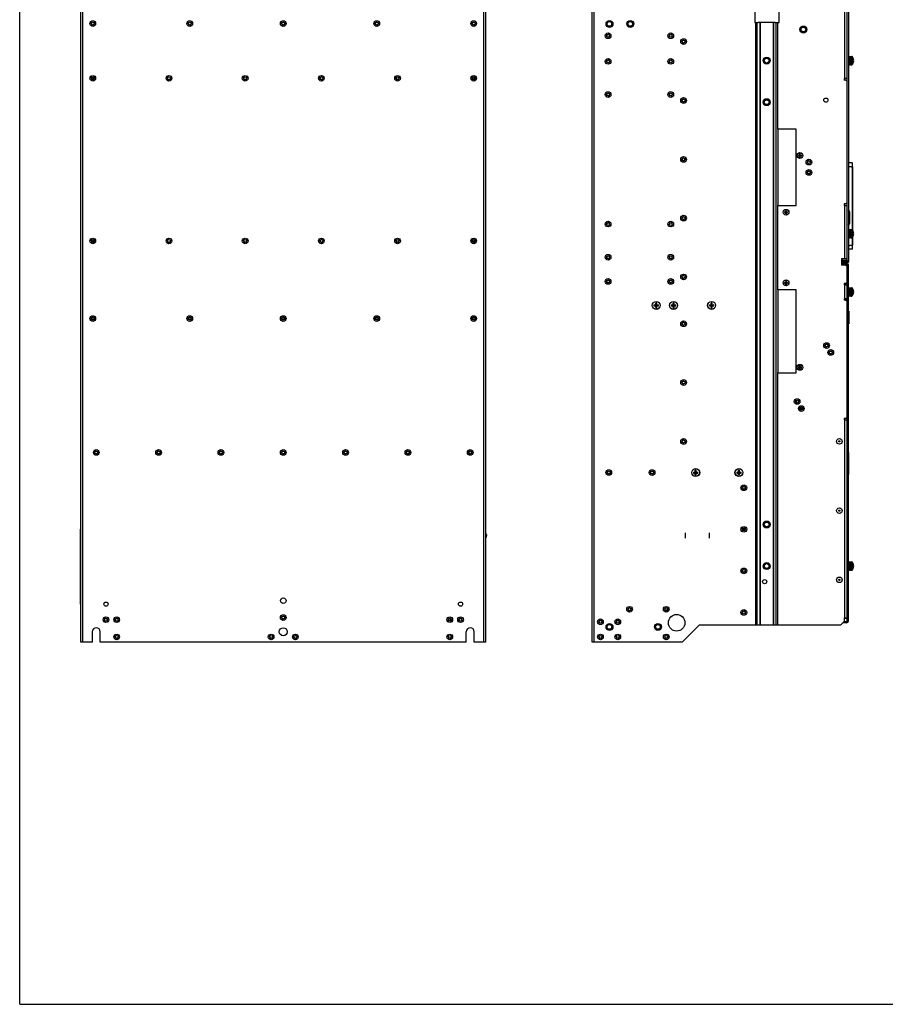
# Model space of a CAD drawing. Header units: millimetres. Extents: x 0 to 2500, y 0 to 2200.
# Tile 1 of 67: x 0 to 1250, y 0 to 1422. Entities that reach past the tile are written whole.
import ezdxf

# ---------------------------------------------------------------- set-up
doc = ezdxf.new("R2010")
doc.units = ezdxf.units.MM
doc.header["$LTSCALE"] = 143.407407
doc.layers.get('0').update_dxf_attribs({"linetype": 'CONTINUOUS'})
for name, color, linetype in [('00_COMPONENTS', 7, 'CONTINUOUS'), ('_1361227', 7, 'CONTINUOUS'), ('_14741', 7, 'CONTINUOUS'), ('_2051367', 7, 'CONTINUOUS'), ('_689620', 7, 'CONTINUOUS'), ('_8934', 7, 'CONTINUOUS'), ('_987985', 7, 'CONTINUOUS')]:
    doc.layers.add(name, color=color, linetype=linetype)

msp = doc.modelspace()

# ---------------------------------------------------------------- linework, layer by layer
at = {"color": 7, "linetype": 'CONTINUOUS'}
for q in [(0, 2200), (0, 2200), (2500, 0), (2500, 0)]:
    msp.add_line((0, 0), q, dxfattribs=at)
at = {"layer": '00_COMPONENTS', "color": 7, "linetype": 'CONTINUOUS'}
for p, q in [((829.7, 523.1), (829.7, 1707.1)), ((88.1, 523.1), (88.1, 1473.1)), ((91.1, 523.1), (91.1, 1473.1)), ((670.1, 523.1), (670.1, 1473.1)), ((673.1, 523.1), (673.1, 1473.1)), ((826.7, 523.1), (826.7, 1470.1)), ((1061.7, 1446.1), (1061.7, 1418.1)), ((1096.7, 1418.1), (1096.7, 1443.6)), ((1191.7, 1337.1), (1191.7, 1438.1)), ((1194.7, 1074.1), (1194.7, 1442.6)), ((1196.7, 1442.6), (1196.7, 1074.1)), ((1061.7, 1418.1), (1066.6, 1418.1)), ((1062.8, 548.1), (1062.8, 1418.1)), ((1064.9, 548.1), (1064.9, 1418.1)), ((1068.8, 1418.1), (1068.8, 548.1)), ((1069.5, 1418.1), (1069.5, 548.1)), ((1088, 1418.1), (1088, 548.1)), ((1088.7, 1418.1), (1088.7, 548.1)), ((1090.9, 1418.1), (1096.7, 1418.1)), ((1092.5, 548.1), (1092.5, 1418.1)), ((1094.7, 1264.1), (1094.6, 1418.1)), ((1196.7, 1369.1), (1198.3, 1369.1)), ((1198.3, 1357.1), (1198.3, 1369.1)), ((1198.3, 1369), (1199.6, 1369)), ((1199.6, 1369.1), (1199.6, 1357.1)), ((1199.6, 1369.1), (1201.9, 1369.1)), ((1201.9, 1357.1), (1201.9, 1369.1)), ((1202.4, 1357.4), (1202.4, 1368.9)), ((1203.7, 1366.2), (1203.7, 1366.2)), ((1196.7, 1357.1), (1198.3, 1357.1)), ((1199.6, 1357.2), (1198.3, 1357.2)), ((1199.6, 1357.1), (1201.9, 1357.1)), ((1204.1, 1363.8), (1203.7, 1363.8)), ((1203.7, 1362.4), (1204.1, 1362.4)), ((1203.7, 1360), (1203.7, 1360)), ((1204.1, 1364.5), (1204.1, 1363.8)), ((1204.1, 1362.4), (1204.1, 1361.8)), ((105.4, 1339.7), (105.4, 1335.6)), ((217.4, 1338.7), (217.4, 1336.6)), ((327.4, 1338.7), (327.4, 1336.6)), ((433.9, 1338.7), (433.9, 1336.6)), ((543.9, 1338.7), (543.9, 1336.6)), ((655.9, 1339.7), (655.9, 1335.6)), ((1190.7, 1337.1), (1190.7, 1335.1)), ((1194.7, 1337.1), (1190.7, 1337.1)), ((1192.7, 1335.1), (1190.7, 1335.1)), ((1194.7, 1333.1), (1192.7, 1335.1)), ((1094.7, 1264.1), (1094.7, 1154.1)), ((1121.2, 1264.1), (1094.7, 1264.1)), ((1121.2, 1154.1), (1121.2, 1264.1)), ((1124.5, 1226.7), (1124.5, 1225.6)), ((1124.5, 1226.7), (1126, 1226.7)), ((1124.5, 1225.6), (1126, 1225.6)), ((1125.8, 1226.7), (1125.8, 1225.6)), ((1126.2, 1226.8), (1126.2, 1228.3)), ((1127.2, 1228.3), (1126.2, 1228.3)), ((1127.2, 1227.1), (1126.2, 1227.1)), ((1126.2, 1223.9), (1126.2, 1225.5)), ((1126.2, 1225.2), (1127.2, 1225.2)), ((1126.2, 1223.9), (1127.2, 1223.9)), ((1127.2, 1226.8), (1127.2, 1228.3)), ((1127.2, 1223.9), (1127.2, 1225.5)), ((1127.4, 1226.7), (1128.9, 1226.7)), ((1127.4, 1225.6), (1128.9, 1225.6)), ((1127.7, 1225.6), (1127.7, 1226.7)), ((1128.9, 1225.6), (1128.9, 1226.7)), ((1202, 1215.4), (1196.7, 1215.6)), ((1202.1, 1215.4), (1202, 1215.4)), ((1202.1, 1215.3), (1202.1, 1215.4)), ((1202.2, 1215.3), (1202.1, 1215.3)), ((1202.2, 1215.3), (1202.2, 1215.3)), ((1202.2, 1215.3), (1202.2, 1215.3)), ((1202.3, 1215.2), (1202.2, 1215.3)), ((1202.3, 1215.1), (1202.3, 1215.2)), ((1202.3, 1215.2), (1202.3, 1215.2)), ((1202.3, 1215.2), (1202.3, 1215.2)), ((1202.3, 1215.1), (1202.3, 1215.1)), ((1202.3, 1215.1), (1202.3, 1215.1)), ((1202.3, 1215.1), (1202.3, 1215.1)), ((1202.3, 1215), (1202.3, 1215.1)), ((1202.3, 1215), (1202.3, 1215)), ((1202.4, 1215), (1202.3, 1215)), ((1202.3, 1209.6), (1202.3, 1119)), ((1202.4, 1214.9), (1202.4, 1215)), ((1202.4, 1214.9), (1202.4, 1214.9)), ((1202.4, 1214.9), (1202.4, 1214.9)), ((1202.4, 1214.8), (1202.4, 1214.9)), ((1202.4, 1214.8), (1202.4, 1214.8)), ((1202.4, 1214.8), (1202.4, 1214.8)), ((1202.4, 1214.7), (1202.4, 1214.8)), ((1202.4, 1214.7), (1202.4, 1214.7)), ((1202.4, 1214.6), (1202.4, 1214.7)), ((1202.4, 1214.6), (1202.4, 1214.6)), ((1202.4, 1214.5), (1202.4, 1214.6)), ((1202.4, 1214.4), (1202.4, 1214.5)), ((1202.5, 1214.3), (1202.4, 1214.4)), ((1202.4, 1214.4), (1202.4, 1214.4)), ((1202.5, 1214.2), (1202.5, 1214.3)), ((1202.5, 1214.2), (1202.5, 1214.2)), ((1202.5, 1214.1), (1202.5, 1214.2)), ((1202.5, 1214), (1202.5, 1214.1)), ((1202.5, 1213.9), (1202.5, 1214)), ((1202.5, 1213.9), (1202.5, 1213.9)), ((1202.5, 1213.8), (1202.5, 1213.9)), ((1202.5, 1213.7), (1202.5, 1213.8)), ((1202.5, 1213.6), (1202.5, 1213.7)), ((1202.5, 1213.5), (1202.5, 1213.6)), ((1202.5, 1213.4), (1202.5, 1213.5)), ((1202.5, 1213.3), (1202.5, 1213.4)), ((1202.5, 1213.2), (1202.5, 1213.3)), ((1202.5, 1213.1), (1202.5, 1213.2)), ((1202.5, 1213), (1202.5, 1213.1)), ((1202.6, 1212.9), (1202.5, 1213)), ((1202.6, 1212.8), (1202.6, 1212.9)), ((1202.6, 1212.6), (1202.6, 1212.8)), ((1202.6, 1212.5), (1202.6, 1212.6)), ((1202.6, 1212.4), (1202.6, 1212.5)), ((1202.6, 1212.3), (1202.6, 1212.4)), ((1202.6, 1212.1), (1202.6, 1212.3)), ((1202.6, 1212), (1202.6, 1212.1)), ((1202.6, 1211.9), (1202.6, 1212)), ((1202.6, 1211.7), (1202.6, 1211.9)), ((1202.6, 1211.6), (1202.6, 1211.7)), ((1202.6, 1211.4), (1202.6, 1211.6)), ((1202.6, 1211.3), (1202.6, 1211.4)), ((1202.6, 1211.1), (1202.6, 1211.3)), ((1202.6, 1211), (1202.6, 1211.1)), ((1202.6, 1210.8), (1202.6, 1211)), ((1202.6, 1210.7), (1202.6, 1210.8)), ((1202.6, 1210.5), (1202.6, 1210.7)), ((1202.6, 1210.3), (1202.6, 1210.5)), ((1202.6, 1210.2), (1202.6, 1210.3)), ((1202.6, 1210), (1202.6, 1210.2)), ((1202.6, 1209.8), (1202.6, 1210)), ((1202.6, 1209.6), (1202.6, 1209.8)), ((1202.6, 1209.6), (1202.6, 1118.5)), ((1141.2, 1202.6), (1141.2, 1203)), ((1141.5, 1202.6), (1141.2, 1202.6)), ((1094.7, 1032.1), (1094.7, 1154.1)), ((1094.7, 1154.1), (1121.2, 1154.1)), ((1190.7, 1156.1), (1190.7, 1154.1)), ((1192.7, 1156.1), (1190.7, 1156.1)), ((1190.7, 1154.1), (1194.7, 1154.1)), ((1191.7, 1076.6), (1191.7, 1154.1)), ((1192.7, 1156.1), (1194.7, 1158.1)), ((1104.5, 1144.7), (1104.5, 1143.6)), ((1104.5, 1144.7), (1106, 1144.7)), ((1104.5, 1143.6), (1106, 1143.6)), ((1105.8, 1144.7), (1105.8, 1143.6)), ((1106.2, 1144.8), (1106.2, 1146.3)), ((1107.2, 1146.3), (1106.2, 1146.3)), ((1107.2, 1145.1), (1106.2, 1145.1)), ((1106.2, 1141.9), (1106.2, 1143.5)), ((1106.2, 1143.2), (1107.2, 1143.2)), ((1106.2, 1141.9), (1107.2, 1141.9)), ((1107.2, 1144.8), (1107.2, 1146.3)), ((1107.2, 1141.9), (1107.2, 1143.5)), ((1107.4, 1144.7), (1108.9, 1144.7)), ((1107.4, 1143.6), (1108.9, 1143.6)), ((1107.7, 1143.6), (1107.7, 1144.7)), ((1108.9, 1143.6), (1108.9, 1144.7)), ((1197.2, 1147.1), (1197.2, 1146.5)), ((1197.7, 1144.9), (1197.7, 1128)), ((1198.2, 1144.4), (1197.7, 1144.5)), ((1198.2, 1144.9), (1198.2, 1128)), ((1197.2, 1126.5), (1197.2, 1125.9)), ((1198.2, 1128.5), (1197.7, 1128.5)), ((1196.7, 1119.1), (1198.3, 1119.1)), ((1198.3, 1107.1), (1198.3, 1119.1)), ((1198.3, 1119), (1199.6, 1119)), ((1199.6, 1119.1), (1199.6, 1107.1)), ((1199.6, 1119.1), (1201.9, 1119.1)), ((1201.9, 1107.1), (1201.9, 1119.1)), ((1202.4, 1107.4), (1202.4, 1118.9)), ((1203.7, 1116.2), (1203.7, 1116.2)), ((1204.1, 1113.8), (1203.7, 1113.8)), ((1203.7, 1112.4), (1204.1, 1112.4)), ((1203.7, 1110), (1203.7, 1110)), ((1204.1, 1114.5), (1204.1, 1113.8)), ((1204.1, 1112.4), (1204.1, 1111.8)), ((105.4, 1104.7), (105.4, 1100.6)), ((217.4, 1103.7), (217.4, 1101.6)), ((327.4, 1103.7), (327.4, 1101.6)), ((433.9, 1103.7), (433.9, 1101.6)), ((543.9, 1103.7), (543.9, 1101.6)), ((655.9, 1104.7), (655.9, 1100.6)), ((1196.7, 1107.1), (1198.3, 1107.1)), ((1199.6, 1107.2), (1198.3, 1107.2)), ((1199.6, 1107.1), (1201.9, 1107.1)), ((1202.3, 1107.3), (1202.3, 1096.5)), ((1202.6, 1107.7), (1202.6, 1096.6)), ((1202.6, 1096.3), (1202.6, 1096.6)), ((1202.6, 1096.1), (1202.6, 1096.3)), ((1202.6, 1096), (1202.6, 1096.1)), ((1202.6, 1095.8), (1202.6, 1096)), ((1202.6, 1095.6), (1202.6, 1095.8)), ((1202.6, 1095.5), (1202.6, 1095.6)), ((1202.6, 1095.3), (1202.6, 1095.5)), ((1202.6, 1095.2), (1202.6, 1095.3)), ((1202.6, 1095), (1202.6, 1095.2)), ((1202, 1090.7), (1196.7, 1090.6)), ((1202, 1090.7), (1202.1, 1090.8)), ((1202.1, 1090.8), (1202.2, 1090.8)), ((1202.1, 1090.8), (1202.1, 1090.8)), ((1202.2, 1090.9), (1202.3, 1090.9)), ((1202.2, 1090.8), (1202.2, 1090.9)), ((1202.2, 1090.8), (1202.2, 1090.8)), ((1202.3, 1091.1), (1202.4, 1091.1)), ((1202.3, 1091.1), (1202.3, 1091.1)), ((1202.3, 1091.1), (1202.3, 1091.1)), ((1202.3, 1091), (1202.3, 1091.1)), ((1202.3, 1091), (1202.3, 1091)), ((1202.3, 1091), (1202.3, 1091)), ((1202.3, 1090.9), (1202.3, 1091)), ((1202.3, 1090.9), (1202.3, 1090.9)), ((1202.3, 1090.9), (1202.3, 1090.9)), ((1202.4, 1091.7), (1202.5, 1091.8)), ((1202.4, 1091.7), (1202.4, 1091.7)), ((1202.4, 1091.6), (1202.4, 1091.7)), ((1202.4, 1091.6), (1202.4, 1091.6)), ((1202.4, 1091.5), (1202.4, 1091.6)), ((1202.4, 1091.5), (1202.4, 1091.5)), ((1202.4, 1091.4), (1202.4, 1091.5)), ((1202.4, 1091.4), (1202.4, 1091.4)), ((1202.4, 1091.3), (1202.4, 1091.4)), ((1202.4, 1091.3), (1202.4, 1091.3)), ((1202.4, 1091.2), (1202.4, 1091.3)), ((1202.4, 1091.2), (1202.4, 1091.2)), ((1202.4, 1091.2), (1202.4, 1091.2)), ((1202.4, 1091.1), (1202.4, 1091.2)), ((1202.5, 1093.1), (1202.6, 1093.3)), ((1202.5, 1093), (1202.5, 1093.1)), ((1202.5, 1092.9), (1202.5, 1093)), ((1202.5, 1092.8), (1202.5, 1092.9)), ((1202.5, 1092.7), (1202.5, 1092.8)), ((1202.5, 1092.6), (1202.5, 1092.7)), ((1202.5, 1092.5), (1202.5, 1092.6)), ((1202.5, 1092.4), (1202.5, 1092.5)), ((1202.5, 1092.3), (1202.5, 1092.4)), ((1202.5, 1092.3), (1202.5, 1092.3)), ((1202.5, 1092.2), (1202.5, 1092.3)), ((1202.5, 1092.1), (1202.5, 1092.2)), ((1202.5, 1092), (1202.5, 1092.1)), ((1202.5, 1091.9), (1202.5, 1092)), ((1202.5, 1091.9), (1202.5, 1091.9)), ((1202.5, 1091.8), (1202.5, 1091.9)), ((1202.6, 1094.9), (1202.6, 1095)), ((1202.6, 1094.7), (1202.6, 1094.9)), ((1202.6, 1094.6), (1202.6, 1094.7)), ((1202.6, 1094.4), (1202.6, 1094.6)), ((1202.6, 1094.3), (1202.6, 1094.4)), ((1202.6, 1094.1), (1202.6, 1094.3)), ((1202.6, 1094), (1202.6, 1094.1)), ((1202.6, 1093.9), (1202.6, 1094)), ((1202.6, 1093.7), (1202.6, 1093.9)), ((1202.6, 1093.6), (1202.6, 1093.7)), ((1202.6, 1093.5), (1202.6, 1093.6)), ((1202.6, 1093.4), (1202.6, 1093.5)), ((1202.6, 1093.3), (1202.6, 1093.4)), ((1186.7, 1076.6), (1186.7, 1067.6)), ((1194.7, 1076.6), (1186.7, 1076.6)), ((1186.7, 1073.6), (1194.2, 1073.6)), ((1186.7, 1071.6), (1194.2, 1071.6)), ((1186.7, 1070.6), (1194.2, 1070.6)), ((1186.7, 1068.6), (1194.2, 1068.6)), ((1192.7, 1067.6), (1186.7, 1067.6)), ((1187.4, 1076.6), (1187.4, 1073.6)), ((1193.9, 1074.8), (1187.4, 1074.5)), ((1187.7, 1073.6), (1187.7, 1071.6)), ((1187.7, 1070.6), (1187.7, 1071.6)), ((1187.7, 1070.6), (1187.7, 1068.6)), ((1188.7, 1071.6), (1188.7, 1070.6)), ((1188.7, 1067.6), (1188.7, 1068.6)), ((1189.7, 1073.6), (1189.7, 1071.6)), ((1189.7, 1070.6), (1189.7, 1068.6)), ((1194.7, 1065.6), (1192.7, 1067.6)), ((1193.9, 1073.6), (1193.9, 1074.8)), ((1194.7, 553.6), (1194.7, 1068.1)), ((1196.7, 1073), (1196.7, 1072.1)), ((1196.7, 553.6), (1196.7, 1068.1)), ((1104.5, 1042.7), (1104.5, 1041.6)), ((1104.5, 1042.7), (1106, 1042.7)), ((1104.5, 1041.6), (1106, 1041.6)), ((1105.8, 1042.7), (1105.8, 1041.6)), ((1106.2, 1042.8), (1106.2, 1044.3)), ((1107.2, 1044.3), (1106.2, 1044.3)), ((1107.2, 1043.1), (1106.2, 1043.1)), ((1106.2, 1039.9), (1106.2, 1041.5)), ((1106.2, 1041.2), (1107.2, 1041.2)), ((1106.2, 1039.9), (1107.2, 1039.9)), ((1107.2, 1042.8), (1107.2, 1044.3)), ((1107.2, 1039.9), (1107.2, 1041.5)), ((1107.4, 1042.7), (1108.9, 1042.7)), ((1107.4, 1041.6), (1108.9, 1041.6)), ((1107.7, 1041.6), (1107.7, 1042.7)), ((1108.9, 1041.6), (1108.9, 1042.7)), ((1190.7, 1041.1), (1190.7, 1039.1)), ((1192.7, 1041.1), (1190.7, 1041.1)), ((1190.7, 1039.1), (1194.7, 1039.1)), ((1191.7, 1017.1), (1191.7, 1041.1)), ((1192.7, 1041.1), (1194.7, 1043.1)), ((1192.7, 1039.1), (1192.7, 1041.1)), ((1094.7, 1032.1), (1094.7, 912.1)), ((1121.2, 1032.1), (1094.7, 1032.1)), ((1121.2, 912.1), (1121.2, 1032.1)), ((1196.7, 1035.1), (1198.3, 1035.1)), ((1198.3, 1023.1), (1198.3, 1035.1)), ((1198.3, 1035), (1199.6, 1035)), ((1199.6, 1035.1), (1199.6, 1023.1)), ((1199.6, 1035.1), (1201.9, 1035.1)), ((1201.9, 1023.1), (1201.9, 1035.1)), ((1202.4, 1023.4), (1202.4, 1034.9)), ((1203.7, 1032.2), (1203.7, 1032.2)), ((1204.1, 1029.8), (1203.7, 1029.8)), ((1203.7, 1028.4), (1204.1, 1028.4)), ((1203.7, 1026), (1203.7, 1026)), ((1204.1, 1030.5), (1204.1, 1029.8)), ((1204.1, 1028.4), (1204.1, 1027.8)), ((915.9, 1010.3), (915.9, 1008.9)), ((915.9, 1010.3), (918.2, 1010.3)), ((917.6, 1010.3), (917.6, 1008.9)), ((918.5, 1010.7), (918.5, 1012.9)), ((919.9, 1012.9), (918.5, 1012.9)), ((919.9, 1011.2), (918.5, 1011.2)), ((919.9, 1010.7), (919.9, 1012.9)), ((920.3, 1010.3), (922.5, 1010.3)), ((920.8, 1008.9), (920.8, 1010.3)), ((922.5, 1008.9), (922.5, 1010.3)), ((940.9, 1010.3), (940.9, 1008.9)), ((940.9, 1010.3), (943.2, 1010.3)), ((942.6, 1010.3), (942.6, 1008.9)), ((943.5, 1010.7), (943.5, 1012.9)), ((944.9, 1012.9), (943.5, 1012.9)), ((944.9, 1011.2), (943.5, 1011.2)), ((944.9, 1010.7), (944.9, 1012.9)), ((945.3, 1010.3), (947.5, 1010.3)), ((945.8, 1008.9), (945.8, 1010.3)), ((947.5, 1008.9), (947.5, 1010.3)), ((995.9, 1010.3), (995.9, 1008.9)), ((995.9, 1010.3), (998.2, 1010.3)), ((997.6, 1010.3), (997.6, 1008.9)), ((998.5, 1010.7), (998.5, 1012.9)), ((999.9, 1012.9), (998.5, 1012.9)), ((999.9, 1011.2), (998.5, 1011.2)), ((999.9, 1010.7), (999.9, 1012.9)), ((1000.3, 1010.3), (1002.5, 1010.3)), ((1000.8, 1008.9), (1000.8, 1010.3)), ((1002.5, 1008.9), (1002.5, 1010.3)), ((1194.7, 1019.1), (1190.7, 1019.1)), ((1190.7, 1019.1), (1190.7, 1017.1)), ((1192.7, 1017.1), (1190.7, 1017.1)), ((1192.7, 1019.1), (1192.7, 1017.1)), ((1194.7, 1015.1), (1192.7, 1017.1)), ((1196.7, 1023.1), (1198.3, 1023.1)), ((1196.8, 1022.1), (1197, 1022.1)), ((1197, 1001.4), (1197, 1023.1)), ((1199.6, 1023.2), (1198.3, 1023.2)), ((1199.6, 1023.1), (1201.9, 1023.1)), ((915.9, 1008.9), (918.2, 1008.9)), ((918.5, 1006.3), (918.5, 1008.6)), ((918.5, 1008.1), (919.9, 1008.1)), ((918.5, 1006.3), (919.9, 1006.3)), ((919.9, 1006.3), (919.9, 1008.6)), ((920.3, 1008.9), (922.5, 1008.9)), ((940.9, 1008.9), (943.2, 1008.9)), ((943.5, 1006.3), (943.5, 1008.6)), ((943.5, 1008.1), (944.9, 1008.1)), ((943.5, 1006.3), (944.9, 1006.3)), ((944.9, 1006.3), (944.9, 1008.6)), ((945.3, 1008.9), (947.5, 1008.9)), ((995.9, 1008.9), (998.2, 1008.9)), ((998.5, 1006.3), (998.5, 1008.6)), ((998.5, 1008.1), (999.9, 1008.1)), ((998.5, 1006.3), (999.9, 1006.3)), ((999.9, 1006.3), (999.9, 1008.6)), ((1000.3, 1008.9), (1002.5, 1008.9)), ((1196.7, 1001.4), (1197.2, 1001.4)), ((1197.2, 1001.4), (1197.2, 991.4)), ((103.9, 989.6), (107.4, 989.6)), ((104.3, 992.1), (107, 992.1)), ((243.9, 989.6), (247.4, 989.6)), ((244.3, 992.1), (247, 992.1)), ((378.9, 989.6), (382.4, 989.6)), ((379.3, 992.1), (382, 992.1)), ((513.9, 989.6), (517.4, 989.6)), ((514.3, 992.1), (517, 992.1)), ((653.9, 989.6), (657.4, 989.6)), ((654.3, 992.1), (657, 992.1)), ((1196.7, 991.4), (1197.2, 991.4)), ((1196.7, 982.9), (1197.1, 982.9)), ((1197.1, 991.4), (1197.1, 982.9)), ((1094.6, 548.1), (1094.7, 912.1)), ((1094.7, 912.1), (1121.2, 912.1)), ((1124.5, 920.7), (1126, 920.7)), ((1124.5, 920.7), (1124.5, 919.6)), ((1124.5, 919.6), (1126, 919.6)), ((1125.8, 920.7), (1125.8, 919.6)), ((1127.2, 922.3), (1126.2, 922.3)), ((1126.2, 920.8), (1126.2, 922.3)), ((1127.2, 921.1), (1126.2, 921.1)), ((1126.2, 917.9), (1126.2, 919.5)), ((1126.2, 919.2), (1127.2, 919.2)), ((1126.2, 917.9), (1127.2, 917.9)), ((1127.2, 920.8), (1127.2, 922.3)), ((1127.2, 917.9), (1127.2, 919.5)), ((1127.4, 920.7), (1128.9, 920.7)), ((1127.4, 919.6), (1128.9, 919.6)), ((1127.7, 919.6), (1127.7, 920.7)), ((1128.9, 919.6), (1128.9, 920.7)), ((1121.5, 869), (1121.5, 872.3)), ((1121.6, 868.9), (1121.6, 872.4)), ((1124.6, 869.9), (1124.6, 871.4)), ((1130.7, 860.9), (1126.7, 860.9)), ((1126.9, 859.8), (1130.6, 859.8)), ((1130.1, 859.1), (1127.4, 859.1)), ((1192.7, 846.1), (1190.7, 846.1)), ((1190.7, 846.1), (1190.7, 844.1)), ((1190.7, 844.1), (1194.7, 844.1)), ((1191.7, 558.1), (1191.7, 844.1)), ((1192.7, 846.1), (1194.7, 848.1)), ((112.7, 797.5), (111.4, 795.2)), ((649.9, 795.2), (648.6, 797.5)), ((1197, 797.1), (1196.8, 797.1)), ((1197, 797.1), (1197, 765.1)), ((1197, 792.1), (1196.8, 792.1)), ((972.9, 768.8), (972.9, 767.4)), ((972.9, 768.8), (975.2, 768.8)), ((974.6, 768.8), (974.6, 767.4)), ((975.5, 769.2), (975.5, 771.4)), ((976.9, 771.4), (975.5, 771.4)), ((976.9, 769.7), (975.5, 769.7)), ((976.9, 769.2), (976.9, 771.4)), ((977.3, 768.8), (979.5, 768.8)), ((977.8, 767.4), (977.8, 768.8)), ((979.5, 767.4), (979.5, 768.8)), ((1035.4, 768.8), (1037.7, 768.8)), ((1035.4, 768.8), (1035.4, 767.4)), ((1037.1, 768.8), (1037.1, 767.4)), ((1039.4, 771.4), (1038, 771.4)), ((1038, 769.2), (1038, 771.4)), ((1039.4, 769.7), (1038, 769.7)), ((1039.4, 769.2), (1039.4, 771.4)), ((1039.8, 768.8), (1042, 768.8)), ((1040.3, 767.4), (1040.3, 768.8)), ((1042, 767.4), (1042, 768.8)), ((1197, 770.1), (1196.8, 770.1)), ((972.9, 767.4), (975.2, 767.4)), ((975.5, 764.8), (975.5, 767.1)), ((975.5, 766.6), (976.9, 766.6)), ((975.5, 764.8), (976.9, 764.8)), ((976.9, 764.8), (976.9, 767.1)), ((977.3, 767.4), (979.5, 767.4)), ((1035.4, 767.4), (1037.7, 767.4)), ((1038, 764.8), (1038, 767.1)), ((1038, 766.6), (1039.4, 766.6)), ((1038, 764.8), (1039.4, 764.8)), ((1039.4, 764.8), (1039.4, 767.1)), ((1039.8, 767.4), (1042, 767.4)), ((1197, 765.1), (1196.8, 765.1)), ((87.9, 578.1), (87.9, 686.1)), ((87.9, 686.1), (88.1, 686.1)), ((87.9, 684.1), (88.1, 684.1)), ((961.2, 681.1), (961.2, 673.1)), ((996.2, 673.1), (996.2, 681.1)), ((1196.7, 639.1), (1198.3, 639.1)), ((1196.7, 627.1), (1198.3, 627.1)), ((1198.3, 627.1), (1198.3, 639.1)), ((1198.3, 639), (1199.6, 639)), ((1199.6, 627.2), (1198.3, 627.2)), ((1199.6, 639.1), (1201.9, 639.1)), ((1199.6, 639.1), (1199.6, 627.1)), ((1199.6, 627.1), (1201.9, 627.1)), ((1201.9, 627.1), (1201.9, 639.1)), ((1202.4, 627.4), (1202.4, 638.9)), ((1203.7, 636.2), (1203.7, 636.2)), ((1204.1, 633.8), (1203.7, 633.8)), ((1203.7, 632.4), (1204.1, 632.4)), ((1203.7, 630), (1203.7, 630)), ((1204.1, 634.5), (1204.1, 633.8)), ((1204.1, 632.4), (1204.1, 631.8)), ((87.9, 580.1), (88.1, 580.1)), ((87.9, 578.1), (88.1, 578.1)), ((931.7, 570.3), (935.6, 569.9)), ((935.4, 569.4), (931.9, 569.8)), ((1190.7, 558.1), (1196.7, 558.1)), ((1190.7, 558.1), (1190.7, 553.1)), ((1194.7, 560.1), (1196.7, 560.1)), ((981.7, 548.1), (956.7, 523.1)), ((981.7, 548.1), (1185.7, 548.1)), ((1185.7, 548.1), (1190.7, 553.1)), ((1194.2, 551.1), (1188.7, 551.1)), ((1190.7, 553.1), (1194.2, 553.1)), ((104.9, 523.1), (104.9, 538.1)), ((116.4, 523.1), (116.4, 538.1)), ((644.9, 523.1), (644.9, 538.1)), ((656.4, 523.1), (656.4, 538.1)), ((104.9, 523.1), (88.1, 523.1)), ((644.9, 523.1), (116.4, 523.1)), ((673.1, 523.1), (656.4, 523.1)), ((956.7, 523.1), (826.7, 523.1))]:
    msp.add_line(p, q, dxfattribs=at)
for centre, radius in [((105.6, 1416.6), 4.1), ((105.6, 1416.6), 2.25), ((105.6, 1416.6), 2.05), ((245.6, 1416.6), 4.1), ((245.6, 1416.6), 2.25), ((245.6, 1416.6), 2.05), ((380.6, 1416.6), 4.1), ((380.6, 1416.6), 2.25), ((380.6, 1416.6), 2.05), ((515.6, 1416.6), 4.1), ((515.6, 1416.6), 2.25), ((515.6, 1416.6), 2.05), ((655.6, 1416.6), 4.1), ((655.6, 1416.6), 2.25), ((655.6, 1416.6), 2.05), ((851.7, 1416.1), 5), ((851.7, 1416.1), 4.1), ((851.7, 1416.1), 3.4), ((881.7, 1416.1), 5), ((881.7, 1416.1), 4.1), ((881.7, 1416.1), 3.4), ((1131.7, 1408.1), 5), ((1131.7, 1408.1), 4.1), ((1131.7, 1408.1), 3.4), ((849.7, 1399.1), 4.1), ((849.7, 1399.1), 2.25), ((849.7, 1399.1), 2.05), ((940.2, 1399.1), 4.1), ((940.2, 1399.1), 2.25), ((940.2, 1399.1), 2.05), ((958.7, 1390.6), 4.1), ((958.7, 1390.6), 2.25), ((958.7, 1390.6), 2.05), ((849.7, 1362.1), 4.1), ((940.2, 1362.1), 4.1), ((1078.7, 1363.1), 5), ((1078.7, 1363.1), 4.1), ((1078.7, 1363.1), 3.4), ((849.7, 1362.1), 2.25), ((849.7, 1362.1), 2.05), ((940.2, 1362.1), 2.25), ((940.2, 1362.1), 2.05), ((105.6, 1337.6), 4.1), ((105.6, 1337.6), 2.25), ((105.6, 1337.6), 2.05), ((215.6, 1337.6), 4.1), ((215.6, 1337.6), 2.25), ((215.6, 1337.6), 2.05), ((325.6, 1337.6), 4.1), ((325.6, 1337.6), 2.25), ((325.6, 1337.6), 2.05), ((435.6, 1337.6), 4.1), ((435.6, 1337.6), 2.25), ((435.6, 1337.6), 2.05), ((545.6, 1337.6), 4.1), ((545.6, 1337.6), 2.25), ((545.6, 1337.6), 2.05), ((655.6, 1337.6), 4.1), ((655.6, 1337.6), 2.25), ((655.6, 1337.6), 2.05), ((849.7, 1314.1), 4.1), ((849.7, 1314.1), 2.25), ((849.7, 1314.1), 2.05), ((940.2, 1314.1), 4.1), ((940.2, 1314.1), 2.25), ((940.2, 1314.1), 2.05), ((958.7, 1305.6), 4.1), ((1164.2, 1306.1), 3), ((958.7, 1305.6), 2.25), ((958.7, 1305.6), 2.05), ((1078.7, 1303.1), 5), ((1078.7, 1303.1), 4.1), ((1078.7, 1303.1), 3.4), ((958.7, 1220.4), 4.1), ((1126.7, 1226.1), 4.2), ((1126.7, 1226.1), 4), ((1126.7, 1226.1), 0.851), ((958.7, 1220.4), 2.25), ((1139.7, 1216.6), 4.1), ((1139.7, 1216.6), 2.25), ((1139.7, 1216.6), 2), ((1139.7, 1201.6), 4.1), ((1139.7, 1201.6), 2.25), ((1139.7, 1201.6), 2), ((958.7, 1135.6), 4.1), ((958.7, 1135.6), 2.25), ((1106.7, 1144.1), 4.2), ((1106.7, 1144.1), 4), ((1106.7, 1144.1), 0.851), ((849.7, 1127.1), 4.1), ((849.7, 1127.1), 2.25), ((849.7, 1127.1), 2.05), ((940.2, 1127.1), 4.1), ((940.2, 1127.1), 2.25), ((940.2, 1127.1), 2.05), ((958.7, 1135.6), 2.05), ((105.6, 1102.6), 4.1), ((105.6, 1102.6), 2.25), ((105.6, 1102.6), 2.05), ((215.6, 1102.6), 4.1), ((215.6, 1102.6), 2.25), ((215.6, 1102.6), 2.05), ((325.6, 1102.6), 4.1), ((325.6, 1102.6), 2.25), ((325.6, 1102.6), 2.05), ((435.6, 1102.6), 4.1), ((435.6, 1102.6), 2.25), ((435.6, 1102.6), 2.05), ((545.6, 1102.6), 4.1), ((545.6, 1102.6), 2.25), ((545.6, 1102.6), 2.05), ((655.6, 1102.6), 4.1), ((655.6, 1102.6), 2.25), ((655.6, 1102.6), 2.05), ((849.7, 1079.1), 4.1), ((849.7, 1079.1), 2.25), ((849.7, 1079.1), 2.05), ((940.2, 1079.1), 4.1), ((940.2, 1079.1), 2.25), ((940.2, 1079.1), 2.05), ((958.7, 1050.6), 4.1), ((958.7, 1050.6), 2.25), ((958.7, 1050.6), 2.05), ((849.7, 1044.1), 4.1), ((849.7, 1044.1), 2.25), ((849.7, 1044.1), 2.05), ((940.2, 1044.1), 4.1), ((940.2, 1044.1), 2.25), ((940.2, 1044.1), 2.05), ((1106.7, 1042.1), 4.2), ((1106.7, 1042.1), 4), ((1106.7, 1042.1), 0.851), ((919.2, 1009.6), 5.75), ((919.2, 1009.6), 5.65), ((919.2, 1009.6), 1.28), ((944.2, 1009.6), 5.75), ((944.2, 1009.6), 5.65), ((944.2, 1009.6), 1.28), ((999.2, 1009.6), 5.75), ((999.2, 1009.6), 5.65), ((999.2, 1009.6), 1.28), ((105.6, 990.6), 4.1), ((105.6, 990.6), 2.25), ((105.6, 990.6), 2.05), ((245.6, 990.6), 4.1), ((245.6, 990.6), 2.25), ((245.6, 990.6), 2.05), ((380.6, 990.6), 4.1), ((380.6, 990.6), 2.25), ((380.6, 990.6), 2.05), ((515.6, 990.6), 4.1), ((515.6, 990.6), 2.25), ((515.6, 990.6), 2.05), ((655.6, 990.6), 4.1), ((655.6, 990.6), 2.25), ((655.6, 990.6), 2.05), ((958.7, 983.1), 4.1), ((958.7, 983.1), 2.25), ((958.7, 983.1), 2.05), ((1165.2, 951.6), 4.1), ((1165.2, 951.6), 2.25), ((1165.2, 951.6), 2.05), ((1171.2, 941.6), 4.1), ((1171.2, 941.6), 2.25), ((1171.2, 941.6), 2.05), ((1126.7, 920.1), 4.2), ((1126.7, 920.1), 4), ((1126.7, 920.1), 0.851), ((958.7, 898.1), 4.1), ((958.7, 898.1), 2.25), ((958.7, 898.1), 2.05), ((1122.7, 870.6), 4.1), ((1122.7, 870.6), 2.25), ((1122.7, 870.6), 2.05), ((1128.7, 860.6), 4.1), ((1128.7, 860.6), 2.25), ((1128.7, 860.6), 2.05), ((958.7, 813.1), 4.1), ((958.7, 813.1), 2.25), ((958.7, 813.1), 2.05), ((1183.7, 813.1), 4), ((110.6, 797.1), 4.1), ((110.6, 797.1), 2.25), ((110.6, 797.1), 2.05), ((200.6, 797.1), 4.1), ((200.6, 797.1), 2.25), ((200.6, 797.1), 2.05), ((290.6, 797.1), 4.1), ((290.6, 797.1), 2.25), ((290.6, 797.1), 2.05), ((380.6, 797.1), 4.1), ((380.6, 797.1), 2.25), ((380.6, 797.1), 2.05), ((470.6, 797.1), 4.1), ((470.6, 797.1), 2.25), ((470.6, 797.1), 2.05), ((560.6, 797.1), 4.1), ((560.6, 797.1), 2.25), ((560.6, 797.1), 2.05), ((650.6, 797.1), 4.1), ((650.6, 797.1), 2.25), ((650.6, 797.1), 2.05), ((850.7, 768.1), 4.1), ((850.7, 768.1), 2.25), ((850.7, 768.1), 2.05), ((913.2, 768.1), 4.1), ((913.2, 768.1), 2.25), ((913.2, 768.1), 2.05), ((976.2, 768.1), 5.75), ((976.2, 768.1), 5.65), ((976.2, 768.1), 1.28), ((1038.7, 768.1), 5.75), ((1038.7, 768.1), 5.65), ((1038.7, 768.1), 1.28), ((1045.7, 746.1), 4.1), ((1045.7, 746.1), 2.25), ((1045.7, 746.1), 2.05), ((1183.7, 713.1), 4), ((1078.7, 693.1), 5), ((1078.7, 693.1), 4.1), ((1045.7, 686.1), 4.1), ((1045.7, 686.1), 2.25), ((1045.7, 686.1), 2.05), ((1078.7, 693.1), 3.4), ((1045.7, 626.1), 4.1), ((1045.7, 626.1), 2.25), ((1045.7, 626.1), 2.05), ((1078.7, 633.1), 5), ((1078.7, 633.1), 4.1), ((1078.7, 633.1), 3.4), ((1075.7, 610.6), 3), ((1183.7, 613.1), 4), ((380.6, 583.1), 4), ((124.6, 578.1), 3), ((636.6, 578.1), 3), ((880.7, 570.6), 4.1), ((880.7, 570.6), 2.25), ((880.7, 570.6), 2.05), ((933.7, 570.6), 4.1), ((933.7, 570.6), 2.25), ((933.7, 570.6), 2.05), ((1045.7, 566.1), 4.1), ((124.6, 555.6), 4.1), ((124.6, 555.6), 2.25), ((124.6, 555.6), 2.05), ((140.1, 555.6), 4.1), ((140.1, 555.6), 2.25), ((140.1, 555.6), 2.05), ((380.6, 558.6), 4.1), ((380.6, 558.6), 2.25), ((380.6, 558.6), 2.05), ((621.1, 555.6), 4.1), ((621.1, 555.6), 2.25), ((621.1, 555.6), 2.05), ((636.6, 555.6), 4.1), ((636.6, 555.6), 2.25), ((636.6, 555.6), 2.05), ((838.7, 552.6), 4.1), ((838.7, 552.6), 2.25), ((838.7, 552.6), 2.05), ((863.7, 552.6), 4.1), ((863.7, 552.6), 2.25), ((863.7, 552.6), 2.05), ((948.7, 551.1), 12), ((1045.7, 566.1), 2.25), ((1045.7, 566.1), 2.05), ((380.6, 538.1), 5.75), ((851.7, 545.1), 5), ((851.7, 545.1), 4.1), ((851.7, 545.1), 3.4), ((921.7, 545.1), 5), ((921.7, 545.1), 4.1), ((921.7, 545.1), 3.4), ((140.1, 530.6), 4.1), ((140.1, 530.6), 2.25), ((140.1, 530.6), 2.05), ((363.1, 530.6), 4.1), ((363.1, 530.6), 2.25), ((363.1, 530.6), 2.05), ((398.1, 530.6), 4.1), ((398.1, 530.6), 2.25), ((398.1, 530.6), 2.05), ((621.1, 530.6), 4.1), ((621.1, 530.6), 2.25), ((621.1, 530.6), 2.05), ((838.7, 530.6), 4.1), ((838.7, 530.6), 2.25), ((838.7, 530.6), 2.05), ((863.7, 530.6), 4.1), ((863.7, 530.6), 2.25), ((863.7, 530.6), 2.05), ((933.7, 530.6), 4.1), ((933.7, 530.6), 2.25), ((933.7, 530.6), 2.05)]:
    msp.add_circle(centre, radius, dxfattribs=at)
for centre, radius, start, end in [((1201.9, 1368.6), 0.54, 35.2515, 90), ((1194.2, 1363.1), 10, 18.0743, 35.2515), ((1194.2, 1363.1), 9.97, 7.7067, 18.0605), ((1201.9, 1357.7), 0.54, 270, 324.7485), ((1194.2, 1363.1), 10, 324.7485, 341.9257), ((1192.7, 1363.1), 11.1, 356.3163, 3.6837), ((1194.2, 1363.1), 9.97, 341.9395, 352.2933), ((1126.7, 1226.1), 1.03, 120.1123, 149.8877), ((1126.7, 1226.1), 1.03, 210.1123, 239.8877), ((1126.7, 1226.1), 1.03, 30.1123, 59.8877), ((1126.7, 1226.1), 1.03, 300.1123, 329.8877), ((958.7, 1220.6), 2.05, 149.9377, 30.2542), ((1193.3, 1151.2), 59.3, 86.4971, 86.699), ((1106.7, 1144.1), 1.03, 120.1123, 149.8877), ((1106.7, 1144.1), 1.03, 210.1123, 239.8877), ((1106.7, 1144.1), 1.03, 30.1123, 59.8877), ((1106.7, 1144.1), 1.03, 300.1123, 329.8877), ((1195.2, 1144.9), 3, 0, 59.9902), ((1195, 1144.9), 2.7, 0, 50.9724), ((1195.2, 1147.1), 2, 0, 1.8186), ((1195.2, 1128), 3, 300.0098, 360), ((1195, 1128), 2.7, 309.0277, 360), ((1195.2, 1125.9), 2, 358.1816, 360), ((1201.9, 1118.6), 0.54, 35.2515, 90), ((1194.2, 1113.1), 10, 18.0743, 35.2515), ((1194.2, 1113.1), 10, 324.7485, 341.9257), ((1194.2, 1113.1), 9.97, 7.7067, 18.0605), ((1192.7, 1113.1), 11.1, 356.3163, 3.6837), ((1194.2, 1113.1), 9.97, 341.9395, 352.2933), ((1201.9, 1107.7), 0.54, 270, 324.7485), ((1194, 1073.8), 1.09, 90.2808, 93.1483), ((1194.2, 1074.1), 2.5, 270, 360), ((1194.2, 1074.1), 0.5, 270, 360), ((1194.2, 1068.1), 2.5, 0, 90), ((1194.2, 1068.1), 0.5, 0, 90), ((1196.2, 1073), 0.5, 273, 360), ((1196.2, 1072.1), 0.5, 270, 360), ((1106.7, 1042.1), 1.03, 120.1123, 149.8877), ((1106.7, 1042.1), 1.03, 210.1123, 239.8877), ((1106.7, 1042.1), 1.03, 30.1123, 59.8877), ((1106.7, 1042.1), 1.03, 300.1123, 329.8877), ((1201.9, 1034.6), 0.54, 35.2515, 90), ((1194.2, 1029.1), 10, 18.0743, 35.2515), ((1194.2, 1029.1), 10, 324.7485, 341.9257), ((1194.2, 1029.1), 9.97, 7.7067, 18.0605), ((1192.7, 1029.1), 11.1, 356.3163, 3.6837), ((1194.2, 1029.1), 9.97, 341.9395, 352.2933), ((919.2, 1009.6), 1.52, 117.8118, 152.1882), ((919.2, 1009.6), 1.52, 27.8118, 62.1882), ((944.2, 1009.6), 1.52, 117.8118, 152.1882), ((944.2, 1009.6), 1.52, 27.8118, 62.1882), ((999.2, 1009.6), 1.52, 117.8118, 152.1882), ((999.2, 1009.6), 1.52, 27.8118, 62.1882), ((1201.9, 1023.7), 0.54, 270, 324.7485), ((919.2, 1009.6), 1.52, 207.8118, 242.1882), ((919.2, 1009.6), 1.52, 297.8118, 332.1882), ((944.2, 1009.6), 1.52, 207.8118, 242.1882), ((944.2, 1009.6), 1.52, 297.8118, 332.1882), ((999.2, 1009.6), 1.52, 207.8118, 242.1882), ((999.2, 1009.6), 1.52, 297.8118, 332.1882), ((1126.7, 920.1), 1.03, 120.1123, 149.8877), ((1126.7, 920.1), 1.03, 210.1123, 239.8877), ((1126.7, 920.1), 1.03, 30.1123, 59.8877), ((1126.7, 920.1), 1.03, 300.1123, 329.8877), ((115.6, 792.6), 5, 127.5001, 148.8612), ((645.6, 792.6), 5, 31.1388, 50.0014), ((976.2, 768.1), 1.52, 117.8118, 152.1882), ((976.2, 768.1), 1.52, 27.8118, 62.1882), ((1038.7, 768.1), 1.52, 117.8118, 152.1882), ((1038.7, 768.1), 1.52, 27.8118, 62.1882), ((976.2, 768.1), 1.52, 207.8118, 242.1882), ((976.2, 768.1), 1.52, 297.8118, 332.1882), ((1038.7, 768.1), 1.52, 207.8118, 242.1882), ((1038.7, 768.1), 1.52, 297.8118, 332.1882), ((958.3, 669.1), 89, 9.6903, 12.3225), ((958.3, 669.1), 90, 9.8301, 12.1756), ((670.6, 677.1), 4, 308.7449, 51.2551), ((1201.9, 638.6), 0.54, 35.2515, 90), ((1201.9, 627.7), 0.54, 270, 324.7485), ((1194.2, 633.1), 10, 18.0743, 35.2515), ((1194.2, 633.1), 10, 324.7485, 341.9257), ((1194.2, 633.1), 9.97, 7.7067, 18.0605), ((1192.7, 633.1), 11.1, 356.3163, 3.6837), ((1194.2, 633.1), 9.97, 341.9395, 352.2933), ((942.8, 674.7), 105.9, 264.2359, 265.8249), ((110.6, 538.1), 5.75, 0, 180), ((650.6, 538.1), 5.75, 0, 180), ((1194.2, 553.6), 2.5, 270, 360), ((1194.2, 553.6), 0.5, 270, 360)]:
    msp.add_arc(centre, radius, start, end, dxfattribs=at)
for points, knots in [([(1196.9, 1210.4), (1197.4, 1210.4), (1198.3, 1210.3), (1199.7, 1210.2), (1200.8, 1210), (1201.7, 1209.8), (1202.1, 1209.7), (1202.3, 1209.6)], [0, 0, 0, 0, 0.250034, 0.500079, 0.75011, 0.87513, 1, 1, 1, 1]), ([(1202, 1215.4), (1202, 1215.4), (1202, 1215.3), (1202.1, 1215.2), (1202.1, 1215.1), (1202.1, 1214.8), (1202.2, 1214.3), (1202.2, 1213.6), (1202.3, 1212.8), (1202.3, 1211.8), (1202.3, 1210.7), (1202.3, 1210), (1202.3, 1209.6)], [0, 0, 0, 0, 0.007189, 0.022396, 0.046488, 0.079439, 0.170923, 0.293844, 0.443919, 0.615805, 0.803433, 1, 1, 1, 1]), ([(1202.3, 1209.6), (1202.4, 1209.6), (1202.4, 1209.6), (1202.5, 1209.6), (1202.6, 1209.6), (1202.6, 1209.6), (1202.6, 1209.6)], [0, 0, 0, 0, 0.382475, 0.707403, 0.92337, 1, 1, 1, 1]), ([(1196.7, 1141.9), (1196.9, 1141.5), (1197.5, 1139.7), (1197.7, 1137.8), (1197.7, 1136.5)], [0, 0, 0, 0, 0.250506, 1, 1, 1, 1]), ([(1197.7, 1136.5), (1197.7, 1136), (1197.6, 1134.2), (1197.2, 1132.3), (1196.7, 1131)], [0, 0, 0, 0, 0.250582, 1, 1, 1, 1]), ([(1202.3, 1096.5), (1202.1, 1096.4), (1201.7, 1096.3), (1200.7, 1096.1), (1199.6, 1095.9), (1198.1, 1095.8), (1197.2, 1095.7), (1196.7, 1095.7)], [0, 0, 0, 0, 0.124864, 0.249886, 0.499919, 0.749966, 1, 1, 1, 1]), ([(1202.3, 1096.5), (1202.3, 1096.2), (1202.3, 1095.4), (1202.3, 1094.3), (1202.3, 1093.3), (1202.2, 1092.5), (1202.2, 1091.8), (1202.1, 1091.3), (1202.1, 1091), (1202.1, 1090.9), (1202, 1090.8), (1202, 1090.7), (1202, 1090.7)], [0, 0, 0, 0, 0.196561, 0.384185, 0.556068, 0.706141, 0.829063, 0.92055, 0.953503, 0.977597, 0.992809, 1, 1, 1, 1]), ([(1202.3, 1096.5), (1202.4, 1096.5), (1202.4, 1096.5), (1202.5, 1096.5), (1202.6, 1096.6), (1202.6, 1096.5), (1202.6, 1096.6)], [0, 0, 0, 0, 0.382482, 0.707438, 0.923501, 1, 1, 1, 1]), ([(1194.7, 1074.5), (1194.7, 1074.6), (1194.5, 1074.8), (1194.2, 1074.8), (1194, 1074.8)], [0, 0, 0, 0, 0.220768, 1, 1, 1, 1])]:
    msp.add_open_spline(points, degree=3, knots=knots, dxfattribs=at)
at = {"layer": '_1361227', "color": 7, "linetype": 'CONTINUOUS'}
for centre in [(1164.2, 1306.1), (1075.7, 610.6)]:
    msp.add_circle(centre, 3, dxfattribs=at)
at = {"layer": '_14741', "color": 7, "linetype": 'CONTINUOUS'}
for p, q in [((1182.9, 813.5), (1184.5, 813.5)), ((1193.7, 557.1), (1190.7, 557.1)), ((1193.7, 557.1), (1193.7, 558.1))]:
    msp.add_line(p, q, dxfattribs=at)
at = {"layer": '_2051367', "color": 7, "linetype": 'CONTINUOUS'}
for centre in [(124.6, 578.1), (636.6, 578.1)]:
    msp.add_circle(centre, 3, dxfattribs=at)
at = {"layer": '_689620', "color": 7, "linetype": 'CONTINUOUS'}
msp.add_line((1090.9, 1418.1), (1066.6, 1418.1), dxfattribs=at)
at = {"layer": '_8934', "color": 7, "linetype": 'CONTINUOUS'}
for centre, radius in [((1183.7, 813.1), 4), ((1183.7, 813.1), 0.85), ((1183.7, 713.1), 4), ((1183.7, 713.1), 0.85), ((1183.7, 613.1), 4), ((1183.7, 613.1), 0.85)]:
    msp.add_circle(centre, radius, dxfattribs=at)
at = {"layer": '_987985', "color": 7, "linetype": 'CONTINUOUS'}
msp.add_arc((615.6, 571.1), 17.1, 282.9199, 296.1466, dxfattribs=at)

doc.saveas('drawing.dxf')
